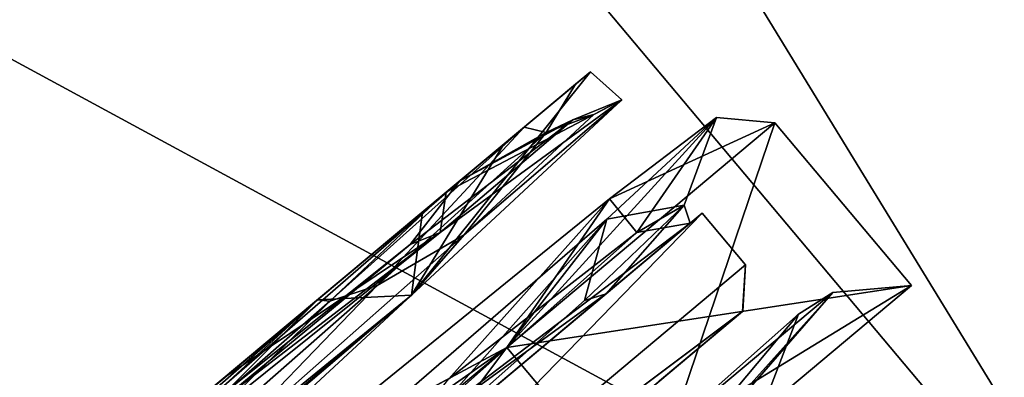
# Model space of a CAD drawing. Header units: millimetres. Extents: x -25 to 160, y -178 to 143.
# Tile 253 of 256: x 151.18 to 157.01, y 80.13 to 82.25. Entities that reach past the tile are written whole.
import ezdxf

# ---------------------------------------------------------------- set-up
doc = ezdxf.new("R2010")
doc.units = ezdxf.units.MM
doc.header["$LTSCALE"] = 101.851852
for name, color, linetype in [('1041', 7, 'CONTINUOUS'), ('1042', 7, 'CONTINUOUS'), ('1043', 7, 'CONTINUOUS'), ('1044', 7, 'CONTINUOUS'), ('1045', 7, 'CONTINUOUS'), ('1047', 7, 'CONTINUOUS'), ('1050', 7, 'CONTINUOUS'), ('1052', 7, 'CONTINUOUS'), ('1053', 7, 'CONTINUOUS'), ('1056', 7, 'CONTINUOUS'), ('1057', 7, 'CONTINUOUS'), ('1058', 7, 'CONTINUOUS'), ('1059', 7, 'CONTINUOUS'), ('1062', 7, 'CONTINUOUS'), ('1063', 7, 'CONTINUOUS'), ('1064', 7, 'CONTINUOUS'), ('6', 7, 'CONTINUOUS'), ('7', 7, 'CONTINUOUS')]:
    doc.layers.add(name, color=color, linetype=linetype)

msp = doc.modelspace()

# ---------------------------------------------------------------- linework, layer by layer
at = {"layer": '1041', "linetype": 'CONTINUOUS'}
for points in [[(154.0669, 80.3091, -6.3775), (156.4636, 80.6766), (155.6543, 81.6411), (154.0669, 80.3091, -6.3775)], [(154.8762, 79.3447, -6.3775), (156.4636, 80.6766), (154.0669, 80.3091, -6.3775), (154.8762, 79.3447, -6.3775)], [(149.9112, 76.822, -10.319), (154.8762, 79.3447, -6.3775), (154.0669, 80.3091, -6.3775), (149.9112, 76.822, -10.319)]]:
    msp.add_3dface(points, dxfattribs=at)
at = {"layer": '1042', "linetype": 'CONTINUOUS'}
for points in [[(155.6543, 81.6411), (154.8762, 79.3447, 6.3775), (154.0669, 80.3091, 6.3775), (155.6543, 81.6411)], [(155.6543, 81.6411), (156.4636, 80.6766), (154.8762, 79.3447, 6.3775), (155.6543, 81.6411)], [(154.0669, 80.3091, 6.3775), (150.7204, 75.8575, 10.319), (149.9112, 76.822, 10.319), (154.0669, 80.3091, 6.3775)], [(154.8762, 79.3447, 6.3775), (150.7204, 75.8575, 10.319), (154.0669, 80.3091, 6.3775), (154.8762, 79.3447, 6.3775)]]:
    msp.add_3dface(points, dxfattribs=at)
at = {"layer": '1043', "linetype": 'CONTINUOUS'}
for points in [[(154.05, 81.5139, 3.7498), (154.5632, 81.9432, 0.9206), (153.5024, 80.6186, 5.6619), (154.05, 81.5139, 3.7498)], [(153.5024, 80.6186, 5.6619), (154.5632, 81.9432, 0.9206), (154.7486, 81.7774, 0.3549), (153.5024, 80.6186, 5.6619)], [(154.5632, 81.9432, 0.9206), (153.709, 81.2287, -4.7274), (154.7486, 81.7774, 0.3549), (154.5632, 81.9432, 0.9206)], [(154.7486, 81.7774, 0.3549), (153.709, 81.2287, -4.7274), (153.674, 80.9906, -5.0583), (154.7486, 81.7774, 0.3549)], [(153.5682, 81.1109, 5.0649), (154.05, 81.5139, 3.7498), (153.5024, 80.6186, 5.6619), (153.5682, 81.1109, 5.0649)], [(153.709, 81.2287, -4.7274), (152.4096, 80.1418, -7.0916), (153.674, 80.9906, -5.0583), (153.709, 81.2287, -4.7274)], [(152.9476, 80.5917, 6.2785), (153.5682, 81.1109, 5.0649), (153.5024, 80.6186, 5.6619), (152.9476, 80.5917, 6.2785)], [(153.674, 80.9906, -5.0583), (150.6541, 78.6733, -8.884), (150.5791, 78.5082, -8.9764), (153.674, 80.9906, -5.0583)], [(152.4096, 80.1418, -7.0916), (150.6541, 78.6733, -8.884), (153.674, 80.9906, -5.0583), (152.4096, 80.1418, -7.0916)], [(150.295, 77.9273, 9.2777), (152.9476, 80.5917, 6.2785), (153.5024, 80.6186, 5.6619), (150.295, 77.9273, 9.2777)], [(149.4764, 77.5588, 9.6363), (152.9476, 80.5917, 6.2785), (150.295, 77.9273, 9.2777), (149.4764, 77.5588, 9.6363)]]:
    msp.add_3dface(points, dxfattribs=at)
at = {"layer": '1044', "linetype": 'CONTINUOUS'}
for points in [[(154.6753, 81.1903, -3.9239), (155.6543, 81.6411), (155.3095, 81.6712), (154.6753, 81.1903, -3.9239)], [(154.0669, 80.3091, -6.3775), (155.6543, 81.6411), (154.6753, 81.1903, -3.9239), (154.0669, 80.3091, -6.3775)], [(152.6601, 79.5544, -7.6613), (154.0669, 80.3091, -6.3775), (154.6753, 81.1903, -3.9239), (152.6601, 79.5544, -7.6613)], [(149.9112, 76.822, -10.319), (154.0669, 80.3091, -6.3775), (152.6601, 79.5544, -7.6613), (149.9112, 76.822, -10.319)]]:
    msp.add_3dface(points, dxfattribs=at)
at = {"layer": '1045', "linetype": 'CONTINUOUS'}
for points in [[(155.6543, 81.6411), (154.0669, 80.3091, 6.3775), (155.3095, 81.6712), (155.6543, 81.6411)], [(155.3095, 81.6712), (154.0669, 80.3091, 6.3775), (154.6602, 81.0701, 4.3452), (155.3095, 81.6712)], [(154.6602, 81.0701, 4.3452), (154.0669, 80.3091, 6.3775), (152.5537, 79.2459, 8.1373), (154.6602, 81.0701, 4.3452)], [(150.295, 77.9273, 9.2777), (153.5024, 80.6186, 5.6619), (150.0008, 77.3713, 9.7839), (150.295, 77.9273, 9.2777)], [(154.0669, 80.3091, 6.3775), (149.9112, 76.822, 10.319), (152.5537, 79.2459, 8.1373), (154.0669, 80.3091, 6.3775)]]:
    msp.add_3dface(points, dxfattribs=at)
at = {"layer": '1047', "linetype": 'CONTINUOUS'}
for points in [[(155.4815, 80.799, 3.3065), (152.5038, 78.3004, 8.6565), (155.4641, 80.5233, 3.2452), (155.4815, 80.799, 3.3065)], [(152.5038, 78.3004, -8.6565), (155.4815, 80.799, -3.3065), (155.4636, 80.5229, -3.2474), (152.5038, 78.3004, -8.6565)], [(155.4815, 80.799, -3.3065), (155.4815, 80.799, 3.3065), (155.4636, 80.5229, -3.2474), (155.4815, 80.799, -3.3065)], [(155.4636, 80.5229, -3.2474), (155.4815, 80.799, 3.3065), (155.4641, 80.5233, 3.2452), (155.4636, 80.5229, -3.2474)], [(155.4641, 80.5233, 3.2452), (152.5038, 78.3004, 8.6565), (152.5483, 78.0767, 8.4889), (155.4641, 80.5233, 3.2452)], [(152.5417, 78.0711, -8.4951), (152.5038, 78.3004, -8.6565), (155.4636, 80.5229, -3.2474), (152.5417, 78.0711, -8.4951)]]:
    msp.add_3dface(points, dxfattribs=at)
at = {"layer": '1050', "linetype": 'CONTINUOUS'}
for points in [[(152.2463, 78.6065, 8.6568), (152.5038, 78.3004, 8.6565), (155.2235, 81.1047, 3.3097), (152.2463, 78.6065, 8.6568)], [(155.2239, 81.105, -3.308), (152.5038, 78.3004, -8.6565), (152.2529, 78.612, -8.6505), (155.2239, 81.105, -3.308)], [(155.4815, 80.799, -3.3065), (152.5038, 78.3004, -8.6565), (155.2239, 81.105, -3.308), (155.4815, 80.799, -3.3065)], [(152.5038, 78.3004, 8.6565), (155.4815, 80.799, 3.3065), (155.2235, 81.1047, 3.3097), (152.5038, 78.3004, 8.6565)], [(155.2235, 81.1047, 3.3097), (155.4815, 80.799, -3.3065), (155.2239, 81.105, -3.308), (155.2235, 81.1047, 3.3097)], [(155.4815, 80.799, 3.3065), (155.4815, 80.799, -3.3065), (155.2235, 81.1047, 3.3097), (155.4815, 80.799, 3.3065)]]:
    msp.add_3dface(points, dxfattribs=at)
at = {"layer": '1052', "linetype": 'CONTINUOUS'}
for points in [[(155.4641, 80.5233, 3.2452), (152.5483, 78.0767, 8.4889), (152.2374, 77.8158, 7.9493), (155.4641, 80.5233, 3.2452)], [(154.9722, 80.1106, 3.0374), (155.4641, 80.5233, 3.2452), (152.2374, 77.8158, 7.9493), (154.9722, 80.1106, 3.0374)], [(152.5417, 78.0711, -8.4951), (155.4636, 80.5229, -3.2474), (152.244, 77.8213, -7.9431), (152.5417, 78.0711, -8.4951)], [(152.244, 77.8213, -7.9431), (155.4636, 80.5229, -3.2474), (154.9732, 80.1114, -3.0335), (152.244, 77.8213, -7.9431)], [(155.4636, 80.5229, -3.2474), (155.4641, 80.5233, 3.2452), (154.9722, 80.1106, 3.0374), (155.4636, 80.5229, -3.2474)], [(154.9732, 80.1114, -3.0335), (155.4636, 80.5229, -3.2474), (154.9722, 80.1106, 3.0374), (154.9732, 80.1114, -3.0335)]]:
    msp.add_3dface(points, dxfattribs=at)
at = {"layer": '1053', "linetype": 'CONTINUOUS'}
for points in [[(152.2463, 78.6065, 8.6568), (155.2235, 81.1047, 3.3097), (153.15, 79.3648, 6.8761), (152.2463, 78.6065, 8.6568)], [(155.2239, 81.105, -3.308), (152.2529, 78.612, -8.6505), (153.15, 79.3648, -6.8761), (155.2239, 81.105, -3.308)], [(154.6545, 80.6273, -3.6055), (155.2239, 81.105, -3.308), (153.15, 79.3648, -6.8761), (154.6545, 80.6273, -3.6055)], [(153.15, 79.3648, 6.8761), (155.2235, 81.1047, 3.3097), (154.6551, 80.6277, 3.6037), (153.15, 79.3648, 6.8761)], [(155.1538, 81.0462), (155.2239, 81.105, -3.308), (154.6545, 80.6273, -3.6055), (155.1538, 81.0462)], [(154.6551, 80.6277, 3.6037), (155.2235, 81.1047, 3.3097), (155.1538, 81.0462), (154.6551, 80.6277, 3.6037)], [(155.2235, 81.1047, 3.3097), (155.2239, 81.105, -3.308), (155.1538, 81.0462), (155.2235, 81.1047, 3.3097)]]:
    msp.add_3dface(points, dxfattribs=at)
at = {"layer": '1056', "linetype": 'CONTINUOUS'}
for points in [[(153.8155, 80.9759, 4.6699), (154.5819, 81.6898, 1.3632), (154.3011, 81.5826, 2.475), (153.8155, 80.9759, 4.6699)], [(154.5819, 81.6898, 1.3632), (154.4582, 81.659, -2.037), (154.3011, 81.5826, 2.475), (154.5819, 81.6898, 1.3632)], [(153.4959, 80.9188, -5.1774), (153.788, 81.2947, -4.1345), (154.4582, 81.659, -2.037), (153.4959, 80.9188, -5.1774)], [(154.4582, 81.659, -2.037), (153.788, 81.2947, -4.1345), (154.3011, 81.5826, 2.475), (154.4582, 81.659, -2.037)], [(153.3003, 80.6765, 5.5392), (153.8155, 80.9759, 4.6699), (154.3011, 81.5826, 2.475), (153.3003, 80.6765, 5.5392)], [(151.5979, 79.4628, -7.8638), (153.788, 81.2947, -4.1345), (151.7498, 79.5232, -7.7999), (151.5979, 79.4628, -7.8638)], [(151.7498, 79.5232, -7.7999), (153.788, 81.2947, -4.1345), (153.4959, 80.9188, -5.1774), (151.7498, 79.5232, -7.7999)], [(155.1538, 81.0462), (154.6545, 80.6273, -3.6055), (153.4031, 79.7152, -6.2832), (155.1538, 81.0462)], [(152.2953, 79.6336, 7.3653), (153.8155, 80.9759, 4.6699), (153.3003, 80.6765, 5.5392), (152.2953, 79.6336, 7.3653)], [(151.5591, 79.1453, 8.0235), (152.2953, 79.6336, 7.3653), (153.3003, 80.6765, 5.5392), (151.5591, 79.1453, 8.0235)], [(154.6545, 80.6273, -3.6055), (153.15, 79.3648, -6.8761), (153.4031, 79.7152, -6.2832), (154.6545, 80.6273, -3.6055)]]:
    msp.add_3dface(points, dxfattribs=at)
at = {"layer": '1057', "linetype": 'CONTINUOUS'}
for points in [[(153.5024, 80.6186, 5.6619), (154.7486, 81.7774, 0.3549), (153.8155, 80.9759, 4.6699), (153.5024, 80.6186, 5.6619)], [(154.7486, 81.7774, 0.3549), (153.674, 80.9906, -5.0583), (154.4582, 81.659, -2.037), (154.7486, 81.7774, 0.3549)], [(154.7486, 81.7774, 0.3549), (154.5819, 81.6898, 1.3632), (153.8155, 80.9759, 4.6699), (154.7486, 81.7774, 0.3549)], [(154.7486, 81.7774, 0.3549), (154.4582, 81.659, -2.037), (154.5819, 81.6898, 1.3632), (154.7486, 81.7774, 0.3549)], [(153.674, 80.9906, -5.0583), (153.4959, 80.9188, -5.1774), (154.4582, 81.659, -2.037), (153.674, 80.9906, -5.0583)], [(153.674, 80.9906, -5.0583), (150.5791, 78.5082, -8.9764), (153.4959, 80.9188, -5.1774), (153.674, 80.9906, -5.0583)], [(153.5024, 80.6186, 5.6619), (153.8155, 80.9759, 4.6699), (152.2953, 79.6336, 7.3653), (153.5024, 80.6186, 5.6619)], [(150.5791, 78.5082, -8.9764), (151.7498, 79.5232, -7.7999), (153.4959, 80.9188, -5.1774), (150.5791, 78.5082, -8.9764)], [(150.0008, 77.3713, 9.7839), (153.5024, 80.6186, 5.6619), (150.1689, 77.7766, 9.2585), (150.0008, 77.3713, 9.7839)], [(153.5024, 80.6186, 5.6619), (152.2953, 79.6336, 7.3653), (150.1689, 77.7766, 9.2585), (153.5024, 80.6186, 5.6619)]]:
    msp.add_3dface(points, dxfattribs=at)
at = {"layer": '1058', "linetype": 'CONTINUOUS'}
for points in [[(155.3095, 81.6712), (154.6602, 81.0701, 4.3452), (155.1179, 81.153, 0.7308), (155.3095, 81.6712)], [(154.6753, 81.1903, -3.9239), (155.3095, 81.6712), (154.8383, 80.9903, -2.6245), (154.6753, 81.1903, -3.9239)], [(154.8383, 80.9903, -2.6245), (155.3095, 81.6712), (155.1179, 81.153, 0.7308), (154.8383, 80.9903, -2.6245)], [(154.1706, 81.6148, 3.0059), (153.6685, 81.1948, 4.7243), (153.0201, 80.5828, 6.0503), (154.1706, 81.6148, 3.0059)], [(152.6601, 79.5544, -7.6613), (154.6753, 81.1903, -3.9239), (153.7244, 80.1223, -5.7075), (152.6601, 79.5544, -7.6613)], [(153.6685, 81.1948, 4.7243), (152.9476, 80.5917, 6.2785), (153.0201, 80.5828, 6.0503), (153.6685, 81.1948, 4.7243)], [(153.7244, 80.1223, -5.7075), (154.6753, 81.1903, -3.9239), (154.8383, 80.9903, -2.6245), (153.7244, 80.1223, -5.7075)], [(155.1179, 81.153, 0.7308), (154.6602, 81.0701, 4.3452), (154.5277, 80.5867, 4.0492), (155.1179, 81.153, 0.7308)], [(154.6602, 81.0701, 4.3452), (152.5537, 79.2459, 8.1373), (153.15, 79.3648, 6.8761), (154.6602, 81.0701, 4.3452)], [(154.6602, 81.0701, 4.3452), (153.15, 79.3648, 6.8761), (154.5277, 80.5867, 4.0492), (154.6602, 81.0701, 4.3452)], [(152.9476, 80.5917, 6.2785), (149.4764, 77.5588, 9.6363), (151.1895, 78.9765, 8.3889), (152.9476, 80.5917, 6.2785)], [(153.0201, 80.5828, 6.0503), (152.9476, 80.5917, 6.2785), (151.1895, 78.9765, 8.3889), (153.0201, 80.5828, 6.0503)]]:
    msp.add_3dface(points, dxfattribs=at)
at = {"layer": '1059', "linetype": 'CONTINUOUS'}
for points in [[(153.788, 81.2947, -4.1345), (154.4752, 81.8696, 0.5277), (154.3011, 81.5826, 2.475), (153.788, 81.2947, -4.1345)], [(154.4752, 81.8696, 0.5277), (154.1706, 81.6148, 3.0059), (154.3011, 81.5826, 2.475), (154.4752, 81.8696, 0.5277)], [(153.3003, 80.6765, 5.5392), (154.1706, 81.6148, 3.0059), (153.0201, 80.5828, 6.0503), (153.3003, 80.6765, 5.5392)], [(154.1706, 81.6148, 3.0059), (153.3003, 80.6765, 5.5392), (154.3011, 81.5826, 2.475), (154.1706, 81.6148, 3.0059)], [(154.6551, 80.6277, 3.6037), (155.1179, 81.153, 0.7308), (154.5277, 80.5867, 4.0492), (154.6551, 80.6277, 3.6037)], [(154.6551, 80.6277, 3.6037), (155.1538, 81.0462), (155.1179, 81.153, 0.7308), (154.6551, 80.6277, 3.6037)], [(155.1538, 81.0462), (154.8383, 80.9903, -2.6245), (155.1179, 81.153, 0.7308), (155.1538, 81.0462)], [(155.1538, 81.0462), (153.4031, 79.7152, -6.2832), (154.8383, 80.9903, -2.6245), (155.1538, 81.0462)], [(153.4031, 79.7152, -6.2832), (153.7244, 80.1223, -5.7075), (154.8383, 80.9903, -2.6245), (153.4031, 79.7152, -6.2832)], [(151.5591, 79.1453, 8.0235), (153.3003, 80.6765, 5.5392), (153.0201, 80.5828, 6.0503), (151.5591, 79.1453, 8.0235)], [(153.15, 79.3648, 6.8761), (154.6551, 80.6277, 3.6037), (154.5277, 80.5867, 4.0492), (153.15, 79.3648, 6.8761)], [(151.5591, 79.1453, 8.0235), (153.0201, 80.5828, 6.0503), (151.1895, 78.9765, 8.3889), (151.5591, 79.1453, 8.0235)]]:
    msp.add_3dface(points, dxfattribs=at)
at = {"layer": '1062', "linetype": 'CONTINUOUS'}
for points in [[(154.8762, 79.3447, 6.3775), (156.4636, 80.6766), (154.9233, 79.7341, 5.2333), (154.8762, 79.3447, 6.3775)], [(154.9233, 79.7341, 5.2333), (156.4636, 80.6766), (155.9975, 80.6355), (154.9233, 79.7341, 5.2333)], [(154.5601, 79.0332, 4.8125), (154.9233, 79.7341, 5.2333), (155.9975, 80.6355), (154.5601, 79.0332, 4.8125)], [(154.5601, 79.0332, 4.8125), (155.9975, 80.6355), (155.7947, 80.5066), (154.5601, 79.0332, 4.8125)], [(155.5479, 79.8621), (154.5601, 79.0332, 4.8125), (155.7947, 80.5066), (155.5479, 79.8621)]]:
    msp.add_3dface(points, dxfattribs=at)
at = {"layer": '1063', "linetype": 'CONTINUOUS'}
for points in [[(156.4636, 80.6766), (154.8762, 79.3447, -6.3775), (155.9975, 80.6355), (156.4636, 80.6766)], [(155.9975, 80.6355), (154.8762, 79.3447, -6.3775), (154.9233, 79.7341, -5.2333), (155.9975, 80.6355)], [(155.7947, 80.5066), (155.9975, 80.6355), (154.9233, 79.7341, -5.2333), (155.7947, 80.5066)], [(155.5479, 79.8621), (155.7947, 80.5066), (154.9233, 79.7341, -5.2333), (155.5479, 79.8621)]]:
    msp.add_3dface(points, dxfattribs=at)
at = {"layer": '1064', "linetype": 'CONTINUOUS'}
for points in [[(153.709, 81.2287, -4.7274), (154.5632, 81.9432, 0.9206), (153.788, 81.2947, -4.1345), (153.709, 81.2287, -4.7274)], [(153.788, 81.2947, -4.1345), (154.5632, 81.9432, 0.9206), (154.4752, 81.8696, 0.5277), (153.788, 81.2947, -4.1345)], [(154.5632, 81.9432, 0.9206), (154.05, 81.5139, 3.7498), (154.1706, 81.6148, 3.0059), (154.5632, 81.9432, 0.9206)], [(154.4752, 81.8696, 0.5277), (154.5632, 81.9432, 0.9206), (154.1706, 81.6148, 3.0059), (154.4752, 81.8696, 0.5277)], [(154.1706, 81.6148, 3.0059), (154.05, 81.5139, 3.7498), (153.6685, 81.1948, 4.7243), (154.1706, 81.6148, 3.0059)], [(154.05, 81.5139, 3.7498), (153.5682, 81.1109, 5.0649), (153.6685, 81.1948, 4.7243), (154.05, 81.5139, 3.7498)], [(151.5979, 79.4628, -7.8638), (153.709, 81.2287, -4.7274), (153.788, 81.2947, -4.1345), (151.5979, 79.4628, -7.8638)], [(152.4096, 80.1418, -7.0916), (153.709, 81.2287, -4.7274), (151.5979, 79.4628, -7.8638), (152.4096, 80.1418, -7.0916)], [(153.5682, 81.1109, 5.0649), (152.9476, 80.5917, 6.2785), (153.6685, 81.1948, 4.7243), (153.5682, 81.1109, 5.0649)], [(150.6541, 78.6733, -8.884), (152.4096, 80.1418, -7.0916), (151.5979, 79.4628, -7.8638), (150.6541, 78.6733, -8.884)]]:
    msp.add_3dface(points, dxfattribs=at)
at = {"layer": '6', "linetype": 'CONTINUOUS'}
for points in [[(149.3521, 92.4966), (147.4501, 90.9007, 7.6412), (159.9586, 79.8562), (149.3521, 92.4966)], [(147.4501, 90.9007, 7.6412), (142.4709, 86.7226, 12.3637), (158.0573, 78.2608, 7.6398), (147.4501, 90.9007, 7.6412)], [(159.9586, 79.8562), (147.4501, 90.9007, 7.6412), (158.0573, 78.2608, 7.6398), (159.9586, 79.8562)], [(142.4709, 86.7226, 12.3637), (136.3161, 81.5581, 12.3637), (153.0778, 74.0826, 12.3631), (142.4709, 86.7226, 12.3637)], [(142.4709, 86.7226, 12.3637), (153.0778, 74.0826, 12.3631), (158.0573, 78.2608, 7.6398), (142.4709, 86.7226, 12.3637)], [(136.3161, 81.5581, 12.3637), (146.9222, 68.9174, 12.3631), (153.0778, 74.0826, 12.3631), (136.3161, 81.5581, 12.3637)]]:
    msp.add_3dface(points, dxfattribs=at)
at = {"layer": '7', "linetype": 'CONTINUOUS'}
for points in [[(147.4501, 90.9007, -7.6412), (149.3521, 92.4966), (158.0573, 78.2608, -7.6398), (147.4501, 90.9007, -7.6412)], [(149.3521, 92.4966), (159.9586, 79.8562), (158.0573, 78.2608, -7.6398), (149.3521, 92.4966)], [(142.4709, 86.7226, -12.3637), (147.4501, 90.9007, -7.6412), (153.0778, 74.0826, -12.3631), (142.4709, 86.7226, -12.3637)], [(147.4501, 90.9007, -7.6412), (158.0573, 78.2608, -7.6398), (153.0778, 74.0826, -12.3631), (147.4501, 90.9007, -7.6412)], [(142.4709, 86.7226, -12.3637), (153.0778, 74.0826, -12.3631), (146.9222, 68.9174, -12.3631), (142.4709, 86.7226, -12.3637)]]:
    msp.add_3dface(points, dxfattribs=at)

doc.saveas('drawing.dxf')
